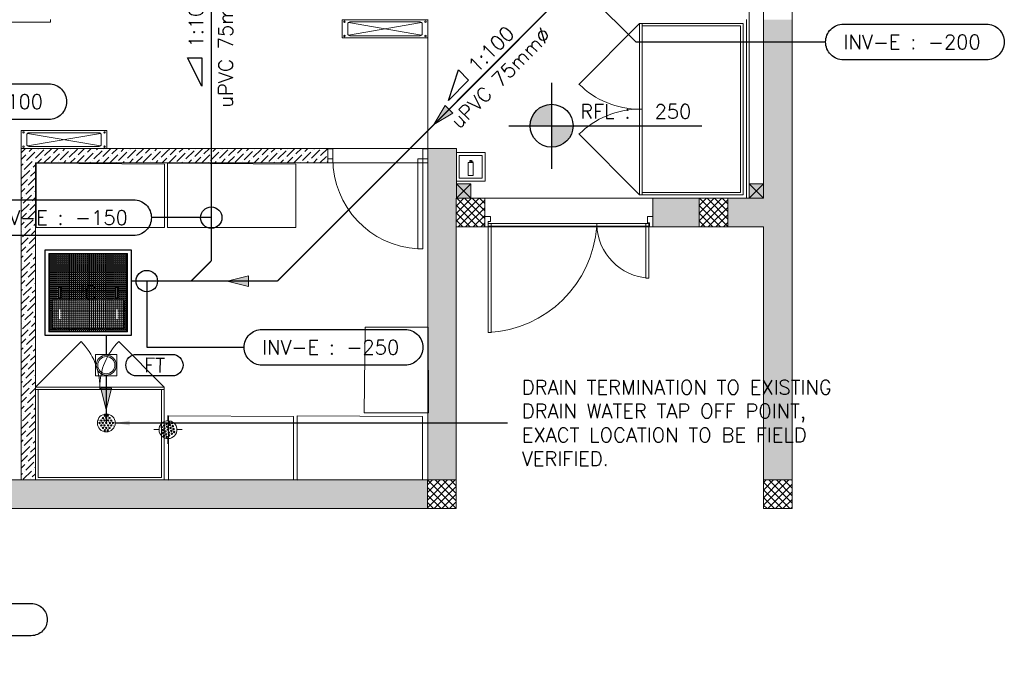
# Model space of a CAD drawing. Header units: millimetres. Extents: x -345 to 61579, y -14684 to 14471.
# Tile 17 of 27: x 12147 to 19034, y -1131 to 3419. Entities that reach past the tile are written whole.
import ezdxf
from ezdxf.enums import TextEntityAlignment as Align

# ---------------------------------------------------------------- set-up
doc = ezdxf.new("R2010")
doc.units = ezdxf.units.MM
doc.header["$MEASUREMENT"] = 0
doc.linetypes.add('( Hidden )', pattern=[0.375, 0.25, -0.125])
doc.linetypes.add('DASHED', pattern=[0.75, 0.5, -0.25])
doc.layers.get('0').update_dxf_attribs({"lineweight": 5})
doc.layers.add('A-DETL-MBND', color=5, linetype='Continuous', lineweight=9)
doc.layers.add('WASTE WATER-TEXT', color=7, linetype='Continuous', lineweight=20)
for name, color, linetype, lineweight, true_color in [('GREY SCALE', 9, 'Continuous', 5, 0x808080), ('LEADER', 1, 'Continuous', 20, 0xff0000), ('PLUMBING-DW-EQP', 3, 'Continuous', 0, 0x00ff00), ('PLUMBING-DW-WW-PIPE', 7, 'Continuous', 0, 0x007f7f), ('WW-PIPE', 7, 'Continuous', 0, 0x007f7f)]:
    doc.layers.add(name, color=color, linetype=linetype, lineweight=lineweight, true_color=true_color)
for name, color, linetype in [('PLUMBING-DW-EQP-TAG', 7, 'Continuous'), ('PLUMBING-DW-LGND-LINE', 7, 'Continuous'), ('PLUMBING-DW-PIPE-TAG', 7, 'Continuous'), ('PLUMBING-DW-PIPE-TEXT', 7, 'Continuous'), ('PLUMBING-DW-TR-LVL-TAG', 7, 'Continuous'), ('TAG', 7, 'Continuous')]:
    doc.layers.add(name, color=color, linetype=linetype)
doc.styles.add('Oswald Light', font='txt')
doc.styles.add('ROMANS-100', font='romans.shx')
doc.styles.get("Standard").update_dxf_attribs({"font": 'romans.shx'})
doc.dimstyles.new('CLOSSED FILLED-ROMANS-100', dxfattribs={"dimtxt": 100, "dimasz": 100, "dimexe": 50, "dimexo": 50, "dimgap": 50, "dimtad": 1, "dimdec": 0, "dimzin": 0, "dimdsep": 46, "dimtxsty": 'ROMANS-100', "dimcen": 0.09, "dimclrd": 256, "dimclre": 256, "dimclrt": 256, "dimadec": 0, "dimazin": 0, "dimtfac": 1, "dimtdec": 0, "dimtofl": 0, "dimtmove": 0, "dimatfit": 3, "dimfxl": 1, "dimtolj": 1, "dimtzin": 0, "dimarcsym": 0})
doc.dimstyles.new('MDS-50', dxfattribs={"dimtxt": 100, "dimasz": 100, "dimexe": 50, "dimexo": 50, "dimgap": 25, "dimtad": 1, "dimdec": 0, "dimtxsty": 'Oswald Light', "dimcen": 0, "dimdle": 1.5875, "dimazin": 0, "dimtfac": 1, "dimtdec": 0, "dimtix": 1, "dimtmove": 0, "dimatfit": 0, "dimfxl": 1, "dimfrac": 2, "dimtolj": 1, "dimarcsym": 0})
pattern_1 = [(0, (0, 0), (0, 13.75), [10, -3.75]), (90, (0, 0), (-13.75, 8e-16), [10, -3.75])]

# ---------------------------------------------------------------- blocks, each defined once
blk = doc.blocks.new('R3')
at = {"layer": 'A-DETL-MBND', "color": 212, "lineweight": 13, "true_color": 0xd71be4}
for p, q in [((-62.5, 62), (-62.5, 100)), ((-162.5, 0), (-124.5, 0)), ((-104.3, 0), (-97.9, 0)), ((-67.5, 0), (-57.5, 0)), ((-62.5, -5), (-62.5, 5)), ((-27.1, 0), (-20.7, 0)), ((-0.5, 0), (37.5, 0)), ((-62.5, -100), (-62.5, -62))]:
    blk.add_line(p, q, dxfattribs=at)
at = {"layer": 'A-DETL-MBND', "color": 20, "lineweight": 15, "true_color": 0xf92306}
for p, q in [((-544.8, 66.8), (-545.8, 64.1)), ((-444.5, 23.9), (-443.4, 26.7))]:
    blk.add_line(p, q, dxfattribs=at)
for centre, radius, start, end in [((-494.1, 46.7), 62.5, 359.99606, 179.99606), ((-516.7, 80.9), 5, 359.99606, 179.99606), ((-516.7, 80.9), 5, 179.99606, 359.99606), ((-506.6, 64.2), 5, 359.99606, 179.99606), ((-504.5, 98), 5, 359.99606, 179.99606), ((-504.5, 98), 5, 179.99606, 359.99606), ((-494.1, 81.7), 5, 359.99606, 179.99606), ((-494.1, 81.7), 5, 179.99606, 359.99606), ((-483.7, 98), 5, 359.99606, 179.99606), ((-483.7, 98), 5, 179.99606, 359.99606), ((-481.6, 64.2), 5, 359.99606, 179.99606), ((-471.5, 80.9), 5, 359.99606, 179.99606), ((-471.5, 80.9), 5, 179.99606, 359.99606), ((-494.1, 46.7), 62.5, 179.99606, 359.99606), ((-541.1, 46.7), 5, 359.99606, 179.99606), ((-541.1, 46.7), 5, 179.99606, 359.99606), ((-528.9, 63.8), 5, 359.99606, 179.99606), ((-528.9, 63.8), 5, 179.99606, 359.99606), ((-528.9, 29.6), 5, 119.99606, 179.99606), ((-528.9, 29.6), 5, 179.99606, 359.99606), ((-528.9, 29.6), 5, 104.99606, 119.99606), ((-528.9, 29.6), 5, 359.99606, 104.99606), ((-519.1, 46.7), 5, 359.99606, 179.99606), ((-519.1, 46.7), 5, 179.99606, 359.99606), ((-516.7, 12.6), 5, 359.99606, 179.99606), ((-516.7, 12.6), 5, 179.99606, 359.99606), ((-506.6, 64.2), 5, 179.99606, 359.99606), ((-506.6, 29.2), 5, 359.99606, 179.99606), ((-506.6, 29.2), 5, 179.99606, 359.99606), ((-504.5, -4.5), 5, 359.99606, 179.99606), ((-494.1, 46.7), 5, 359.99606, 179.99606), ((-494.1, 46.7), 5, 179.99606, 359.99606), ((-494.1, 11.7), 5, 359.99606, 179.99606), ((-494.1, 11.7), 5, 179.99606, 359.99606), ((-483.7, -4.5), 5, 359.99606, 179.99606), ((-481.6, 64.2), 5, 179.99606, 359.99606), ((-481.6, 29.2), 5, 359.99606, 179.99606), ((-481.6, 29.2), 5, 179.99606, 359.99606), ((-471.5, 12.6), 5, 359.99606, 179.99606), ((-471.5, 12.6), 5, 179.99606, 359.99606), ((-469.1, 46.7), 5, 359.99606, 179.99606), ((-469.1, 46.7), 5, 179.99606, 359.99606), ((-459.3, 63.8), 5, 359.99606, 179.99606), ((-459.3, 63.8), 5, 179.99606, 359.99606), ((-459.3, 29.6), 5, 359.99606, 179.99606), ((-459.3, 29.6), 5, 179.99606, 359.99606), ((-447.1, 46.7), 5, 359.99606, 179.99606), ((-447.1, 46.7), 5, 179.99606, 359.99606), ((-504.5, -4.5), 5, 179.99606, 359.99606), ((-483.7, -4.5), 5, 179.99606, 359.99606)]:
    blk.add_arc(centre, radius, start, end, dxfattribs=at)
at = {"layer": 'A-DETL-MBND', "color": 212, "lineweight": 13, "true_color": 0xd71be4}
for centre, radius, start, end in [((-62.5, 0), 62.5, 159.44, 339.44), ((-62.5, 0), 62.5, 339.44, 159.44), ((-106.5, 16.5), 5, 159.44, 339.44), ((-106.5, 16.5), 5, 339.44, 159.44), ((-101.1, -3.8), 5, 339.44, 159.44), ((-89.1, 28.2), 5, 159.44, 339.44), ((-89.1, 28.2), 5, 339.44, 159.44), ((-85.9, 8.8), 5, 159.44, 339.44), ((-85.9, 8.8), 5, 339.44, 159.44), ((-71.6, 39.9), 5, 159.44, 339.44), ((-71.6, 39.9), 5, 339.44, 159.44), ((-68.1, 20.8), 5, 159.44, 339.44), ((-68.1, 20.8), 5, 339.44, 159.44), ((-62.5, 0), 5, 159.44, 339.44), ((-62.5, 0), 5, 339.44, 159.44), ((-54.2, 51.6), 5, 159.44, 339.44), ((-54.2, 51.6), 5, 339.44, 159.44), ((-62.5, 0), 54.5, 75.77543, 86.04228), ((-50.2, 32.8), 5, 159.44, 339.44), ((-50.2, 32.8), 5, 339.44, 159.44), ((-44.7, 12), 5, 159.44, 339.44), ((-44.7, 12), 5, 339.44, 159.44), ((-34.8, 44.4), 5, 159.44, 339.44), ((-34.8, 44.4), 5, 339.44, 159.44), ((-62.5, 0), 54.5, 52.81462, 63.03821), ((-29.3, 24.1), 5, 159.44, 339.44), ((-29.3, 24.1), 5, 339.44, 159.44), ((-23.9, 3.8), 5, 159.44, 339.44), ((-23.9, 3.8), 5, 339.44, 159.44), ((-101.1, -3.8), 5, 159.44, 339.44), ((-95.7, -24.1), 5, 159.44, 339.44), ((-95.7, -24.1), 5, 339.44, 159.44), ((-62.5, 0), 54.5, 232.81462, 243.03821), ((-90.2, -44.4), 5, 159.44, 339.44), ((-90.2, -44.4), 5, 339.44, 159.44), ((-80.3, -12), 5, 159.44, 339.44), ((-80.3, -12), 5, 339.44, 159.44), ((-74.8, -32.8), 5, 159.44, 339.44), ((-74.8, -32.8), 5, 339.44, 159.44), ((-62.5, 0), 54.5, 255.77543, 266.04228), ((-70.8, -51.6), 5, 159.44, 339.44), ((-70.8, -51.6), 5, 339.44, 159.44), ((-56.9, -20.8), 5, 159.44, 339.44), ((-56.9, -20.8), 5, 339.44, 159.44), ((-53.4, -39.9), 5, 159.44, 339.44), ((-53.4, -39.9), 5, 339.44, 159.44), ((-39.1, -8.8), 5, 159.44, 339.44), ((-39.1, -8.8), 5, 339.44, 159.44), ((-35.9, -28.2), 5, 159.44, 339.44), ((-35.9, -28.2), 5, 339.44, 159.44), ((-18.5, -16.5), 5, 159.44, 339.44), ((-18.5, -16.5), 5, 339.44, 159.44)]:
    blk.add_arc(centre, radius, start, end, dxfattribs=at)
at = {"layer": 'A-DETL-MBND', "color": 20, "lineweight": 15, "true_color": 0xf92306}
for start_param, end_param in [(1.661092, 1.831401), (2.061741, 2.094395), (2.094395, 2.234952)]:
    blk.add_ellipse((-494.1, 46.7), major_axis=(-50.7, 20.1), ratio=0.999991, start_param=start_param, end_param=end_param, dxfattribs=at)
blk = doc.blocks.new('INSPECTION CHAMBER')
at = {"lineweight": -3}
h = blk.add_hatch(dxfattribs=at)
h.set_pattern_fill('ANGLE', color=253, scale=50)
h.set_pattern_definition(pattern_1)
h.paths.add_polyline_path([(-275, -125), (275, -125), (275, 425), (-275, 425)])
h.paths.add_polyline_path([(250, 100), (250, -100), (-250, -100), (-250, 100)], flags=16)
h.paths.add_polyline_path([(-210, 110), (-210, 190), (-190, 190), (-190, 140), (-190, 110)], flags=16)
h.paths.add_polyline_path([(-205, 115), (-205, 185), (-200, 185), (-195, 185), (-195, 115)], flags=0)
h.paths.add_polyline_path([(190, 110), (190, 190), (210, 190), (210, 140), (210, 110)], flags=16)
h.paths.add_polyline_path([(-78.6, 76.2), (76.2, 73.8), (78.6, 223.8), (-76.2, 226.2)], flags=24)
at = {"lineweight": 0}
h = blk.add_hatch(dxfattribs=at)
h.set_pattern_fill('ANGLE', color=253, scale=50)
h.set_pattern_definition(pattern_1)
h.paths.add_polyline_path([(250, 100), (-250, 100), (-250, -100), (250, -100)])
h.paths.add_polyline_path([(-190, 40), (-190, -10), (-190, -40), (-189.7, -40), (-189.7, 40)], flags=16)
h.paths.add_polyline_path([(-195, 35), (-195, -35), (-205, -35), (-205, 35), (-200, 35)], flags=16)
h.paths.add_polyline_path([(209.6, 40), (210, 40), (210, -10), (210, -40), (209.6, -40)], flags=16)
h.paths.add_polyline_path([(195, 35), (200, 35), (205, 35), (205, -35), (195, -35)], flags=16)
h.paths.add_polyline_path([(-78.6, -73.8), (76.2, -76.2), (78.6, -76.2), (-76.2, -73.8)], flags=16)
at = {"color": 1, "lineweight": -3, "true_color": 0xff0000}
blk.add_lwpolyline([(300, 450), (300, -150), (-300, -150), (-300, 450)], close=True, dxfattribs=at)
at = {"color": 8, "lineweight": 0, "true_color": 0x808080}
blk.add_lwpolyline([(-275, 425), (275, 425), (275, -125), (-275, -125)], close=True, dxfattribs=at)
at = {"lineweight": 0}
for points in [[(-210, 190), (-190, 190), (-190, 140), (-190, 110), (-210, 110), (-210, 190)], [(-205, 185), (-205, 115), (-195, 115), (-195, 185)], [(-195, 185), (-200, 185), (-205, 185)], [(190, 190), (210, 190), (210, 140), (210, 110), (190, 110), (190, 190)], [(205, 185), (200, 185), (195, 185)], [(195, 185), (195, 115), (205, 115), (205, 185)]]:
    blk.add_lwpolyline(points, dxfattribs=at)
at = {"color": 8, "linetype": '( Hidden )', "lineweight": 0, "true_color": 0x808080}
blk.add_lwpolyline([(250, 100), (250, -100), (-250, -100), (-250, 100)], close=True, dxfattribs=at)
at = {"layer": 'PLUMBING-DW-EQP-TAG', "lineweight": 0, "insert": (0, 150), "char_height": 100, "attachment_point": 5, "rotation": 359.08262}
blk.add_mtext_dynamic_manual_height_columns('IC', width=305.762, gutter_width=3324.7, heights=[0], dxfattribs=at)
blk = doc.blocks.new('DR-FT')
at = {"layer": 'PLUMBING-DW-EQP'}
blk.add_lwpolyline([(-75, 75), (75, 75), (75, -75), (-75, -75)], close=True, dxfattribs=at)
for radius in [70, 60]:
    blk.add_circle((0, 0), radius, dxfattribs=at)
blk = doc.blocks.new('WW-FA')
at = {"layer": 'PLUMBING-DW-WW-PIPE'}
h = blk.add_hatch(color=256, dxfattribs=at)
h.dxf.hatch_style = 1
h.paths.add_polyline_path([(-50, 37.5), (-50, -37.5), (100, 0)])
blk.add_lwpolyline([(-50, 37.5), (100, 0), (-50, -37.5), (-50, 37.5)], dxfattribs=at)
blk = doc.blocks.new('PLUM-DW-WD-TAG')
at = {"layer": 'PLUMBING-DW-TR-LVL-TAG'}
blk.add_lwpolyline([(112.5, 112.5), (1687.5, 112.5, -0.414214), (1800, 0, -0.414214), (1687.5, -112.5), (112.5, -112.5, -0.414214), (0, 0), (0, 0, -0.414214)], format="xyb", close=True, dxfattribs=at)
at = {"layer": 'PLUMBING-DW-TR-LVL-TAG', "char_height": 100, "attachment_point": 4}
for s, width, insert in [('{\\Fromans|c0;@}', 115.286, (112.5, 0)), ('{\\Fromans|c0;MM AFFL}', 662.905, (912.5, 0)), ('{\\Fromans|c0;MM %%C WALL DRAIN}', 1987.152, (300, -300))]:
    blk.add_mtext_dynamic_manual_height_columns(s, width=width, gutter_width=3324.7, heights=[0], dxfattribs=dict(at, insert=insert))
at = {"layer": 'PLUMBING-DW-TR-LVL-TAG', "style": 'ROMANS-100'}
for tag, p in [('PLUM-DR-EQP', (0, 300)), ('PLUM-DR-PSIZE', (0, -300))]:
    blk.add_attdef(tag, text='', height=100, dxfattribs=at).set_placement(p, align=Align.MIDDLE_LEFT)
blk.add_attdef('PLUM-PIPE-LVL', text='', height=100, dxfattribs=at).set_placement((512.5, 0), align=Align.MIDDLE_CENTER)
blk = doc.blocks.new('INV-E')
at = {"layer": 'PLUMBING-DW-PIPE-TAG'}
blk.add_lwpolyline([(125, 125), (1125, 125, -0.414214), (1250, 0), (1250, 0, -0.414214), (1125, -125), (125, -125, -0.414214), (0, 0), (0, 0, -0.414214)], format="xyb", close=True, dxfattribs=at)
at = {"layer": 'PLUMBING-DW-PIPE-TAG', "insert": (125, 0), "char_height": 100, "attachment_point": 4, "style": 'ROMANS-100'}
blk.add_mtext_dynamic_manual_height_columns('INV-E :', width=553.251, gutter_width=1, heights=[0], dxfattribs=at)
at = {"layer": 'PLUMBING-DW-PIPE-TAG', "style": 'ROMANS-100'}
blk.add_attdef('INVE', (716.3, -50), '', height=100, dxfattribs=at)
blk = doc.blocks.new('FFL')
at = {"layer": 'TAG'}
h = blk.add_hatch(color=256, dxfattribs=at)
h.dxf.hatch_style = 1
h.paths.add_polyline_path([(0, 150, 0.414214), (-150, 0), (0, 0)])
h.paths.add_polyline_path([(0, -150, 0.414214), (150, 0), (0, 0)])
for p, q in [((0, 300), (0, -300)), ((-300, 0), (1050, 0))]:
    blk.add_line(p, q, dxfattribs=at)
blk.add_circle((0, 0), 150, dxfattribs=at)
at = {"layer": 'TAG', "insert": (200, 100), "char_height": 100, "attachment_point": 4, "style": 'ROMANS-100'}
blk.add_mtext_dynamic_manual_height_columns('RFL :', width=520.389, gutter_width=1, heights=[0], dxfattribs=at)
at = {"layer": 'TAG', "style": 'ROMANS-100'}
blk.add_attdef('FFL', (720.4, 50), '', height=100, dxfattribs=at)
blk = doc.blocks.new('FLOOR PLAN')
at = {"layer": 'GREY SCALE'}
h = blk.add_hatch(color=256, dxfattribs=at)
h.dxf.hatch_style = 1
h.paths.add_polyline_path([(14470, 9520), (14570, 9520), (14570, 9420), (14470, 9420)])
h.paths.add_polyline_path([(17250, 9520), (17350, 9520), (17350, 9420), (17250, 9420)])
h.paths.add_polyline_path([(14470, 7708), (14570, 7708), (14570, 7608), (14470, 7608)])
h.paths.add_polyline_path([(14470, 5890), (14570, 5890), (14570, 5790), (14470, 5790)])
h.paths.add_polyline_path([(14470, 4080), (14570, 4080), (14570, 3980), (14470, 3980)])
h.paths.add_polyline_path([(15202, 2270), (15302, 2270), (15302, 2170), (15202, 2170)])
h.paths.add_polyline_path([(17250, 2270), (17350, 2270), (17350, 2170), (17250, 2170)])
h.paths.add_polyline_path([(17250, 4080), (17350, 4080), (17350, 3980), (17250, 3980)])
h.paths.add_polyline_path([(17250, 5890), (17350, 5890), (17350, 5790), (17250, 5790)])
h.paths.add_polyline_path([(17250, 7708), (17350, 7708), (17350, 7608), (17250, 7608)])
h = blk.add_hatch(color=256, dxfattribs=at)
h.dxf.hatch_style = 1
h.paths.add_polyline_path([(16900, 2170), (16576.6, 2170), (16576.6, 1970), (16900, 1970)])
h.paths.add_polyline_path([(17550, 3420), (17350, 3420), (17350, 2170), (17100, 2170), (17100, 1970), (17350, 1970), (17350, 200), (17550, 200)])
h = blk.add_hatch(color=256, dxfattribs=at)
h.dxf.hatch_style = 1
h.paths.add_polyline_path([(15200, 0), (15200, 1970), (15400, 1970), (15400, 2043.5), (15400, 2170), (15202, 2170), (15202, 2518), (15002, 2518), (15002, 200), (14369.9, 200), (14369.9, 199.7), (12979.6, 199.7), (12979.6, 198.7), (12313.4, 198.7), (7990, 200), (7990, 850), (7590, 850), (7590, 650), (7790, 650), (7790, 0)])
h.paths.add_polyline_path([(7790, 650), (7590, 650), (7590, 850), (7790, 850)], flags=17)
h.paths.add_polyline_path([(7990, 0), (7790, 0), (7790, 200), (7990, 200)], flags=17)
h.paths.add_polyline_path([(9805, 0), (10005, 0), (10005, 200), (9805, 200)], flags=17)
h.paths.add_polyline_path([(11820, 0), (12020, 0), (12020, 200), (11820, 200)], flags=17)
h.paths.add_polyline_path([(15000, 0), (15200, 0), (15200, 200), (15000, 200)], flags=17)
h.paths.add_polyline_path([(15200, 1970), (15400, 1970), (15400, 2170), (15200, 2170)], flags=17)
for p, q in [((17350, 13480), (17350, 2170)), ((17550, 13480), (17550, 0)), ((17250, 9520), (17250, 2170)), ((12361.4, 3402), (11802, 3402)), ((12361.4, 3402), (12361.4, 3420)), ((14445.9, 3311.5), (14958.1, 3398.6)), ((14445.9, 3398.6), (14958.1, 3311.5)), ((15002, 3420), (15002, 2518)), ((16059.4, 2968.7), (16483.6, 3393)), ((17207, 3393), (16483.6, 3393)), ((16483.6, 3393), (16483.6, 2193)), ((16501.6, 3393), (16501.6, 2193)), ((17189, 3375), (16501.6, 3375)), ((17189, 2211), (17189, 3375)), ((17207, 2193), (17207, 3393)), ((17230, 3420), (17230, 2170)), ((16501.6, 2793), (16483.6, 2793)), ((12713.1, 2624.1), (12200.9, 2536.9)), ((12713.1, 2536.9), (12200.9, 2624.1)), ((16059.4, 2617.3), (16483.6, 2193)), ((12157, 2487.9), (12187.1, 2518)), ((12157, 2518), (12157, 200)), ((12157, 2518), (14302, 2518)), ((12194.9, 2433.9), (12252.4, 2491.4)), ((12200.6, 2485.6), (12200.6, 2485.6)), ((12212.1, 2497.1), (12233, 2518)), ((12258.1, 2451.1), (12315.6, 2508.6)), ((12263.8, 2502.8), (12263.8, 2502.8)), ((12275.3, 2514.3), (12279, 2518)), ((12321.3, 2468.4), (12370.9, 2518)), ((12367.3, 2422.4), (12424.7, 2479.9)), ((12384.5, 2485.6), (12416.9, 2518)), ((12430.5, 2439.7), (12487.9, 2497.1)), ((12436.2, 2491.4), (12436.2, 2491.4)), ((12447.7, 2502.8), (12462.8, 2518)), ((12493.7, 2456.9), (12551.1, 2514.3)), ((12499.4, 2508.6), (12499.4, 2508.6)), ((12556.9, 2474.1), (12600.7, 2518)), ((12602.8, 2428.2), (12660.3, 2485.6)), ((12608.6, 2479.9), (12608.6, 2479.9)), ((12620.1, 2491.4), (12646.7, 2518)), ((12666, 2445.4), (12723.5, 2502.8)), ((12671.8, 2497.1), (12671.8, 2497.1)), ((12683.2, 2508.6), (12692.7, 2518)), ((12729.2, 2462.6), (12784.6, 2518)), ((12735, 2514.3), (12735, 2514.3)), ((12792.4, 2479.9), (12830.5, 2518)), ((12838.4, 2433.9), (12895.8, 2491.4)), ((12844.1, 2485.6), (12844.1, 2485.6)), ((12855.6, 2497.1), (12876.5, 2518)), ((12901.6, 2451.1), (12959, 2508.6)), ((12907.3, 2502.8), (12907.3, 2502.8)), ((12918.8, 2514.3), (12922.5, 2518)), ((12964.8, 2468.4), (13014.4, 2518)), ((13010.7, 2422.4), (13068.2, 2479.9)), ((13028, 2485.6), (13060.3, 2518)), ((13073.9, 2439.7), (13131.4, 2497.1)), ((13079.7, 2491.4), (13079.7, 2491.4)), ((13091.2, 2502.8), (13106.3, 2518)), ((13137.1, 2456.9), (13179.5, 2499.3)), ((13142.9, 2508.6), (13142.9, 2508.6)), ((13179.5, 2499.3), (13194.6, 2514.3)), ((13200.3, 2474.1), (13244.2, 2518)), ((13246.3, 2428.2), (13303.7, 2485.6)), ((13252, 2479.9), (13252, 2479.9)), ((13263.5, 2491.4), (13290.2, 2518)), ((13309.5, 2445.4), (13366.9, 2502.8)), ((13315.2, 2497.1), (13315.2, 2497.1)), ((13326.7, 2508.6), (13336.1, 2518)), ((13372.7, 2462.6), (13428, 2518)), ((13378.4, 2514.3), (13378.4, 2514.3)), ((13435.9, 2479.9), (13474, 2518)), ((13481.8, 2433.9), (13539.3, 2491.4)), ((13487.6, 2485.6), (13487.6, 2485.6)), ((13499.1, 2497.1), (13520, 2518)), ((13545, 2451.1), (13602.5, 2508.6)), ((13550.8, 2502.8), (13550.8, 2502.8)), ((13562.3, 2514.3), (13565.9, 2518)), ((13608.2, 2468.4), (13657.9, 2518)), ((13654.2, 2422.4), (13711.6, 2479.9)), ((13671.4, 2485.6), (13703.8, 2518)), ((13717.4, 2439.7), (13774.8, 2497.1)), ((13723.1, 2491.4), (13723.1, 2491.4)), ((13734.6, 2502.8), (13749.8, 2518)), ((13780.6, 2456.9), (13838, 2514.3)), ((13786.3, 2508.6), (13786.3, 2508.6)), ((13843.8, 2474.1), (13887.7, 2518)), ((13889.7, 2428.2), (13947.2, 2485.6)), ((13895.5, 2479.9), (13895.5, 2479.9)), ((13907, 2491.4), (13933.6, 2518)), ((13952.9, 2445.4), (14010.4, 2502.8)), ((13958.7, 2497.1), (13958.7, 2497.1)), ((13970.2, 2508.6), (13979.6, 2518)), ((14016.1, 2462.6), (14071.5, 2518)), ((14021.9, 2514.3), (14021.9, 2514.3)), ((14079.3, 2479.9), (14117.5, 2518)), ((14125.3, 2433.9), (14182.8, 2491.4)), ((14131, 2485.6), (14131, 2485.6)), ((14142.5, 2497.1), (14163.4, 2518)), ((14188.5, 2451.1), (14246, 2508.6)), ((14194.2, 2502.8), (14194.2, 2502.8)), ((14205.7, 2514.3), (14209.4, 2518)), ((14251.7, 2468.4), (14301.3, 2518)), ((14302, 2518), (14302, 2418)), ((14302, 2518), (15002, 2518)), ((14337, 2516.1), (14302, 2516.1)), ((14302, 2516.1), (14302, 2446.1)), ((14337, 2446.1), (14337, 2516.1)), ((15002, 2516.1), (14967, 2516.1)), ((14967, 2516.1), (14967, 2446.1)), ((15002, 2518), (15002, 200)), ((15002, 2518), (15202, 2518)), ((15002, 2446.1), (15002, 2516.1)), ((15202, 2518), (15202, 2170)), ((15202, 2490), (15402, 2490)), ((15202, 2290), (15202, 2490)), ((15402, 2490), (15402, 2290)), ((12157, 2442), (12189.2, 2474.1)), ((12157, 2396), (12171.9, 2410.9)), ((12177.7, 2370.7), (12225, 2418)), ((12183.4, 2422.4), (12183.4, 2422.4)), ((12225, 2418), (12235.1, 2428.2)), ((12246.6, 2439.7), (12246.6, 2439.7)), ((12257, 2418), (12257, 200)), ((12257, 2418), (14302, 2418)), ((12261, 1966.1), (12261, 2416.1)), ((12261, 2416.1), (13158.7, 2407.6)), ((12270.9, 2418), (12298.3, 2445.4)), ((12309.8, 2456.9), (12309.8, 2456.9)), ((12316.9, 2418), (12361.5, 2462.6)), ((12373, 2474.1), (12373, 2474.1)), ((12419, 2428.2), (12419, 2428.2)), ((12454.8, 2418), (12470.7, 2433.9)), ((12482.2, 2445.4), (12482.2, 2445.4)), ((12500.7, 2418), (12533.9, 2451.1)), ((12545.4, 2462.6), (12545.4, 2462.6)), ((12546.7, 2418), (12597.1, 2468.4)), ((12638.6, 2418), (12643, 2422.4)), ((12654.5, 2433.9), (12654.5, 2433.9)), ((12684.6, 2418), (12706.2, 2439.7)), ((12717.7, 2451.1), (12717.7, 2451.1)), ((12730.5, 2418), (12769.4, 2456.9)), ((12776.5, 2418), (12832.6, 2474.1)), ((12780.9, 2468.4), (12780.9, 2468.4)), ((12826.9, 2422.4), (12826.9, 2422.4)), ((12868.4, 2418), (12878.6, 2428.2)), ((12890.1, 2439.7), (12890.1, 2439.7)), ((12914.4, 2418), (12941.8, 2445.4)), ((12953.3, 2456.9), (12953.3, 2456.9)), ((12960.3, 2418), (13005, 2462.6)), ((13016.5, 2474.1), (13016.5, 2474.1)), ((13062.4, 2428.2), (13062.4, 2428.2)), ((13098.2, 2418), (13114.1, 2433.9)), ((13125.6, 2445.4), (13125.6, 2445.4)), ((13144.2, 2418), (13177.3, 2451.1)), ((13180.6, 1966.1), (13180.6, 2416.1)), ((13180.6, 2416.1), (14078.3, 2407.6)), ((13188.8, 2462.6), (13188.8, 2462.6)), ((13190.2, 2418), (13240.5, 2468.4)), ((13282.1, 2418), (13286.5, 2422.4)), ((13298, 2433.9), (13298, 2433.9)), ((13328, 2418), (13349.7, 2439.7)), ((13361.2, 2451.1), (13361.2, 2451.1)), ((13374, 2418), (13412.9, 2456.9)), ((13420, 2418), (13476.1, 2474.1)), ((13424.4, 2468.4), (13424.4, 2468.4)), ((13470.3, 2422.4), (13470.3, 2422.4)), ((13511.9, 2418), (13522.1, 2428.2)), ((13533.5, 2439.7), (13533.5, 2439.7)), ((13557.9, 2418), (13585.3, 2445.4)), ((13596.7, 2456.9), (13596.7, 2456.9)), ((13603.8, 2418), (13648.4, 2462.6)), ((13659.9, 2474.1), (13659.9, 2474.1)), ((13705.9, 2428.2), (13705.9, 2428.2)), ((13741.7, 2418), (13757.6, 2433.9)), ((13769.1, 2445.4), (13769.1, 2445.4)), ((13787.7, 2418), (13820.8, 2451.1)), ((13832.3, 2462.6), (13832.3, 2462.6)), ((13833.6, 2418), (13884, 2468.4)), ((13925.6, 2418), (13930, 2422.4)), ((13941.5, 2433.9), (13941.5, 2433.9)), ((13971.5, 2418), (13993.2, 2439.7)), ((14004.7, 2451.1), (14004.7, 2451.1)), ((14017.5, 2418), (14056.4, 2456.9)), ((14063.4, 2418), (14119.6, 2474.1)), ((14067.9, 2468.4), (14067.9, 2468.4)), ((14113.8, 2422.4), (14113.8, 2422.4)), ((14155.4, 2418), (14165.5, 2428.2)), ((14177, 2439.7), (14177, 2439.7)), ((14201.3, 2418), (14228.7, 2445.4)), ((14240.2, 2456.9), (14240.2, 2456.9)), ((14247.3, 2418), (14291.9, 2462.6)), ((14297.7, 2422.4), (14302, 2426.8)), ((14302, 2446.1), (14337, 2446.1)), ((14302, 2418), (15002, 2418)), ((14932, 1816.3), (14932, 2446.1)), ((14932, 2446.1), (14967, 2446.1)), ((14967, 2446.1), (14967, 1816.3)), ((14967, 2446.1), (15002, 2446.1)), ((15222, 2470), (15382, 2470)), ((15222, 2310), (15222, 2470)), ((15283.5, 2421.1), (15319.3, 2421.1)), ((15283.5, 2329.5), (15283.5, 2421.1)), ((15294, 2429.6), (15294, 2431.8)), ((15294, 2431.8), (15309, 2431.8)), ((15306.5, 2429.6), (15294, 2429.6)), ((15306.5, 2434), (15297, 2434)), ((15297, 2434), (15297, 2421.1)), ((15297, 2421.1), (15306.5, 2421.1)), ((15306.5, 2421.1), (15306.5, 2434)), ((15306.5, 2429.6), (15315.6, 2427.6)), ((15309, 2431.8), (15316.7, 2429.7)), ((15316.7, 2429.7), (15315.6, 2427.6)), ((15319.3, 2421.1), (15319.3, 2329.5)), ((15382, 2470), (15382, 2310)), ((12160.4, 2307.5), (12217.9, 2365)), ((12166.2, 2359.2), (12166.2, 2359.2)), ((12223.6, 2324.7), (12257, 2358.1)), ((12229.4, 2376.5), (12229.4, 2376.5)), ((12240.9, 2387.9), (12257, 2404.1)), ((13158.7, 2407.6), (13158.7, 1966)), ((14078.3, 2407.6), (14078.3, 1966)), ((12157, 2258.1), (12200.6, 2301.8)), ((12206.4, 2261.5), (12257, 2312.2)), ((12212.1, 2313.3), (12212.1, 2313.3)), ((15402, 2290), (15202, 2290)), ((15382, 2310), (15222, 2310)), ((15319.3, 2329.5), (15283.5, 2329.5)), ((12157, 2212.2), (12183.4, 2238.6)), ((12189.2, 2198.4), (12246.6, 2255.8)), ((12194.9, 2250.1), (12194.9, 2250.1)), ((12240.9, 2204.1), (12240.9, 2204.1)), ((12252.4, 2215.6), (12257, 2220.2)), ((15302, 2270), (15202, 2170)), ((15202, 2270), (15302, 2170)), ((15202, 2270), (15302, 2270)), ((15202, 2170), (15202, 2270)), ((15302, 2270), (15302, 2170)), ((16501.6, 2211), (17189, 2211)), ((17350, 2270), (17250, 2170)), ((17250, 2270), (17350, 2170)), ((17250, 2270), (17350, 2270)), ((17250, 2170), (17250, 2270)), ((17350, 2270), (17350, 2170)), ((12157, 2166.2), (12166.2, 2175.4)), ((12171.9, 2135.2), (12229.4, 2192.6)), ((12177.7, 2186.9), (12177.7, 2186.9)), ((12223.6, 2140.9), (12223.6, 2140.9)), ((12235.1, 2152.4), (12257, 2174.3)), ((15200, 2168.6), (15201.4, 2170)), ((15200, 2115.6), (15254.4, 2170)), ((15200, 2062.6), (15307.4, 2170)), ((15200, 2009.5), (15360.5, 2170)), ((15400, 2170), (15200, 2170)), ((15200, 2170), (15200, 1970)), ((15302, 2170), (15202, 2170)), ((15400, 1975), (15205, 2170)), ((15213.5, 1970), (15400, 2156.5)), ((15400, 2028.1), (15258.1, 2170)), ((15400, 2081.1), (15311.1, 2170)), ((15400, 2134.1), (15364.1, 2170)), ((15400, 2170), (16576.6, 2170)), ((15400, 2170), (15400, 1970)), ((15400, 1970), (15400, 2170)), ((16483.6, 2193), (17207, 2193)), ((16576.6, 2170), (16576.6, 1970)), ((16576.6, 2170), (17350, 2170)), ((16900, 2118.5), (16951.5, 2170)), ((16900, 2065.5), (17004.5, 2170)), ((16900, 2012.5), (17057.5, 2170)), ((17100, 2170), (16900, 2170)), ((16900, 2170), (16900, 1970)), ((17100, 1972.1), (16902.1, 2170)), ((16910.6, 1970), (17100, 2159.4)), ((17100, 2025.1), (16955.1, 2170)), ((17100, 2078.2), (17008.2, 2170)), ((17100, 2131.2), (17061.2, 2170)), ((17100, 1970), (17100, 2170)), ((17350, 2170), (17250, 2170)), ((12157, 2074.3), (12212.1, 2129.4)), ((12160.4, 2123.7), (12160.4, 2123.7)), ((12200.6, 2026), (12257, 2082.3)), ((12206.4, 2077.7), (12206.4, 2077.7)), ((12217.9, 2089.2), (12257, 2128.3)), ((15352, 1970), (15200, 2122)), ((15299, 1970), (15200, 2069)), ((15266.5, 1970), (15400, 2103.5)), ((17049.1, 1970), (16900, 2119.1)), ((16963.6, 1970), (17100, 2106.4)), ((12157, 2028.3), (12194.9, 2066.2)), ((12157, 1982.3), (12177.7, 2003)), ((12183.4, 1962.8), (12240.9, 2020.2)), ((12189.2, 2014.5), (12189.2, 2014.5)), ((12252.4, 2031.7), (12252.4, 2031.7)), ((15245.9, 1970), (15200, 2015.9)), ((15319.6, 1970), (15400, 2050.4)), ((15439.2, 2043.5), (15400, 2043.5)), ((15400, 2043.5), (15400, 1970)), ((15424.5, 1970), (15424.5, 2006.7)), ((15424.5, 2006.7), (15439.2, 2006.7)), ((15439.2, 2006.7), (15439.2, 2043.5)), ((16537.4, 1997.9), (16537.4, 2043.5)), ((16537.4, 2043.5), (16576.6, 2043.5)), ((16552.1, 1997.9), (16537.4, 1997.9)), ((16552.1, 1970), (16552.1, 1997.9)), ((16576.6, 2043.5), (16576.6, 1970)), ((16996, 1970), (16900, 2066)), ((16943, 1970), (16900, 2013)), ((17016.6, 1970), (17100, 2053.4)), ((17069.7, 1970), (17100, 2000.3)), ((12157, 1936.4), (12160.4, 1939.8)), ((12166.2, 1899.6), (12223.6, 1957.1)), ((12171.9, 1951.3), (12171.9, 1951.3)), ((12229.4, 1916.8), (12257, 1944.5)), ((12235.1, 1968.5), (12235.1, 1968.5)), ((12246.6, 1980), (12257, 1990.4)), ((13158.7, 1966), (12261, 1966.1)), ((14078.3, 1966), (13180.6, 1966.1)), ((15200, 1970), (15200, 0)), ((15200, 1970), (15400, 1970)), ((15200, 1970), (15400, 1970)), ((15372.6, 1970), (15400, 1997.4)), ((15400, 1970), (15424.5, 1970)), ((16576.6, 1970), (15400, 1970)), ((15424.4, 1994.3), (15424.4, 1230.9)), ((15444.5, 1994.3), (15424.4, 1994.3)), ((16183.5, 1994.3), (15424.4, 1994.3)), ((15424.4, 1994.3), (15424.4, 1974.2)), ((15424.4, 1974.2), (16183.5, 1974.2)), ((15444.5, 1230.9), (15444.5, 1994.3)), ((16183.5, 1974.2), (16183.5, 1994.3)), ((16183.5, 1974.2), (16183.5, 1994.3)), ((16183.5, 1994.3), (16547.8, 1994.3)), ((16547.8, 1974.2), (16183.5, 1974.2)), ((16527.7, 1994.3), (16527.7, 1611.3)), ((16547.8, 1994.3), (16527.7, 1994.3)), ((16547.8, 1611.3), (16547.8, 1994.3)), ((16547.8, 1994.3), (16547.8, 1974.2)), ((16576.6, 1970), (16552.1, 1970)), ((16576.6, 1970), (17350, 1970)), ((16900, 1970), (17100, 1970)), ((17350, 1970), (17350, 0)), ((12157, 1844.5), (12206.4, 1893.9)), ((12212.1, 1853.6), (12257, 1898.5)), ((12217.9, 1905.3), (12217.9, 1905.3)), ((12157, 1798.5), (12189.2, 1830.7)), ((12194.9, 1790.4), (12252.4, 1847.9)), ((12200.6, 1842.1), (12200.6, 1842.1)), ((12246.6, 1796.2), (12246.6, 1796.2)), ((14967, 1816.3), (14932, 1816.3)), ((12157, 1752.5), (12171.9, 1767.5)), ((12177.7, 1727.2), (12235.1, 1784.7)), ((12183.4, 1778.9), (12183.4, 1778.9)), ((12229.4, 1733), (12229.4, 1733)), ((12240.9, 1744.5), (12257, 1760.6)), ((12157, 1614.7), (12200.6, 1658.3)), ((12160.4, 1664), (12217.9, 1721.5)), ((12166.2, 1715.7), (12166.2, 1715.7)), ((12206.4, 1618.1), (12257, 1668.7)), ((12212.1, 1669.8), (12212.1, 1669.8)), ((12223.6, 1681.3), (12257, 1714.7)), ((12157, 1568.7), (12183.4, 1595.1)), ((12189.2, 1554.9), (12246.6, 1612.3)), ((12194.9, 1606.6), (12194.9, 1606.6)), ((16527.7, 1611.3), (16547.8, 1611.3)), ((12157, 1522.7), (12166.2, 1531.9)), ((12171.9, 1491.7), (12229.4, 1549.1)), ((12177.7, 1543.4), (12177.7, 1543.4)), ((12235.1, 1508.9), (12257, 1530.8)), ((12240.9, 1560.6), (12240.9, 1560.6)), ((12252.4, 1572.1), (12257, 1576.8)), ((12157, 1430.8), (12212.1, 1485.9)), ((12160.4, 1480.2), (12160.4, 1480.2)), ((12217.9, 1445.7), (12257, 1484.8)), ((12223.6, 1497.4), (12223.6, 1497.4)), ((12157, 1384.8), (12194.9, 1422.7)), ((12200.6, 1382.5), (12257, 1438.9)), ((12206.4, 1434.2), (12206.4, 1434.2)), ((12252.4, 1388.3), (12252.4, 1388.3)), ((12157, 1338.9), (12177.7, 1359.5)), ((12166.2, 1256.1), (12219.5, 1309.5)), ((12183.4, 1319.3), (12240.9, 1376.8)), ((12189.2, 1371), (12189.2, 1371)), ((12219.5, 1309.5), (12223.6, 1313.6)), ((12235.1, 1325.1), (12235.1, 1325.1)), ((12246.6, 1336.6), (12257, 1347)), ((12157, 1292.9), (12160.4, 1296.3)), ((12157, 1201), (12206.4, 1250.4)), ((12171.9, 1307.8), (12171.9, 1307.8)), ((12212.1, 1210.2), (12257, 1255)), ((12217.9, 1261.9), (12217.9, 1261.9)), ((12229.4, 1273.4), (12257, 1301)), ((14556.2, 669.7), (14562.5, 1269.7)), ((14562.5, 1269.7), (15004.1, 1269.7)), ((15004.1, 1269.7), (15006.2, 669.7)), ((12157, 1155), (12189.2, 1187.2)), ((12194.9, 1147), (12252.4, 1204.4)), ((12200.6, 1198.7), (12200.6, 1198.7)), ((15424.4, 1230.9), (15444.5, 1230.9)), ((12157, 1109.1), (12171.9, 1124)), ((12177.7, 1083.8), (12235.1, 1141.2)), ((12183.4, 1135.5), (12183.4, 1135.5)), ((12240.9, 1101), (12257, 1117.1)), ((12246.6, 1152.7), (12246.6, 1152.7)), ((12257.6, 850), (12575.8, 1168.2)), ((13157.7, 850), (12839.5, 1168.2)), ((12160.4, 1020.6), (12217.9, 1078)), ((12166.2, 1072.3), (12166.2, 1072.3)), ((12223.6, 1037.8), (12257, 1071.2)), ((12229.4, 1089.5), (12229.4, 1089.5)), ((12157, 971.2), (12200.6, 1014.8)), ((12189.2, 911.4), (12246.6, 968.9)), ((12206.4, 974.6), (12257, 1025.2)), ((12212.1, 1026.3), (12212.1, 1026.3)), ((12157, 925.2), (12183.4, 951.6)), ((12171.9, 848.2), (12229.4, 905.7)), ((12177.7, 899.9), (12177.7, 899.9)), ((12194.9, 963.1), (12194.9, 963.1)), ((12240.9, 917.2), (12240.9, 917.2)), ((12252.4, 928.7), (12257, 933.3)), ((12157, 879.3), (12166.2, 888.4)), ((12157, 787.3), (12212.1, 842.5)), ((12160.4, 836.7), (12160.4, 836.7)), ((12217.9, 802.3), (12257, 841.4)), ((12223.6, 854), (12223.6, 854)), ((12235.1, 865.5), (12257, 887.3)), ((13157.7, 850), (12257.6, 850)), ((12257.6, 850), (12257.7, 200)), ((12257.6, 832), (13157.7, 832)), ((12275.6, 832), (12275.7, 218)), ((12707.7, 850), (12707.7, 832)), ((13139.7, 218), (13139.7, 832)), ((13157.7, 200), (13157.7, 850)), ((12157, 741.4), (12194.9, 779.3)), ((12200.6, 739.1), (12257, 795.4)), ((12206.4, 790.8), (12206.4, 790.8)), ((12157, 695.4), (12177.7, 716.1)), ((12183.4, 675.9), (12240.9, 733.3)), ((12189.2, 727.6), (12189.2, 727.6)), ((12246.6, 693.1), (12257, 703.5)), ((12252.4, 744.8), (12252.4, 744.8)), ((12157, 649.4), (12160.4, 652.9)), ((12166.2, 612.7), (12223.6, 670.1)), ((12171.9, 664.4), (12171.9, 664.4)), ((12229.4, 629.9), (12257, 657.5)), ((12235.1, 681.6), (12235.1, 681.6)), ((13186.7, 198.1), (13186.7, 648.1)), ((13186.7, 648.1), (14061.7, 643.9)), ((14061.7, 643.9), (14061.7, 202.3)), ((14088.8, 198.1), (14088.8, 648.1)), ((14088.8, 648.1), (14963.8, 643.9)), ((15006.2, 669.7), (14556.2, 669.7)), ((14963.8, 643.9), (14963.8, 202.3)), ((12157, 557.5), (12206.4, 606.9)), ((12194.9, 503.5), (12252.4, 561)), ((12200.6, 555.2), (12200.6, 555.2)), ((12212.1, 566.7), (12257, 611.6)), ((12217.9, 618.4), (12217.9, 618.4)), ((12157, 511.6), (12189.2, 543.7)), ((12177.7, 440.3), (12235.1, 497.8)), ((12183.4, 492), (12183.4, 492)), ((12246.6, 509.2), (12246.6, 509.2)), ((12157, 465.6), (12171.9, 480.5)), ((12160.4, 377.1), (12217.9, 434.6)), ((12166.2, 428.8), (12166.2, 428.8)), ((12223.6, 394.3), (12257, 427.7)), ((12229.4, 446.1), (12229.4, 446.1)), ((12240.9, 457.5), (12257, 473.7)), ((12157, 327.7), (12200.6, 371.4)), ((12206.4, 331.1), (12257, 381.8)), ((12212.1, 382.9), (12212.1, 382.9)), ((12157, 281.8), (12183.4, 308.2)), ((12189.2, 267.9), (12246.6, 325.4)), ((12194.9, 319.7), (12194.9, 319.7)), ((12252.4, 285.2), (12257, 289.8)), ((12157, 235.8), (12166.2, 245)), ((12171.9, 204.8), (12229.4, 262.2)), ((12177.7, 256.5), (12177.7, 256.5)), ((12223.6, 210.5), (12223.6, 210.5)), ((12235.1, 222), (12257, 243.9)), ((12240.9, 273.7), (12240.9, 273.7)), ((12275.7, 218), (13139.7, 218)), ((15000, 200), (7990, 200)), ((12257.7, 200), (13157.7, 200)), ((14061.7, 202.3), (13186.7, 198.1)), ((14963.8, 202.3), (14088.8, 198.1)), ((15000, 165.5), (15034.5, 200)), ((15000, 112.5), (15087.5, 200)), ((15000, 59.4), (15140.6, 200)), ((15000, 6.4), (15193.6, 200)), ((15200, 200), (15000, 200)), ((15000, 200), (15000, 0)), ((15147.6, 0), (15000, 147.6)), ((15200, 0.7), (15000.7, 200)), ((15046.6, 0), (15200, 153.4)), ((15200, 53.7), (15053.7, 200)), ((15200, 106.7), (15106.7, 200)), ((15200, 159.8), (15159.8, 200)), ((15200, 0), (15200, 200)), ((17350, 182.1), (17367.9, 200)), ((17350, 129), (17421, 200)), ((17350, 76), (17474, 200)), ((17350, 23), (17527, 200)), ((17550, 200), (17350, 200)), ((17350, 200), (17350, 0)), ((17534.1, 0), (17350, 184.1)), ((17380.1, 0), (17550, 169.9)), ((17550, 37.2), (17387.2, 200)), ((17550, 90.2), (17440.2, 200)), ((17550, 143.2), (17493.2, 200)), ((17550, 196.3), (17546.3, 200)), ((17550, 0), (17550, 200)), ((15094.6, 0), (15000, 94.6)), ((15099.7, 0), (15200, 100.3)), ((17481.1, 0), (17350, 131.1)), ((17428.1, 0), (17350, 78.1)), ((17433.1, 0), (17550, 116.9)), ((15200, 0), (7790, 0)), ((15041.6, 0), (15000, 41.6)), ((15000, 0), (15200, 0)), ((15152.7, 0), (15200, 47.3)), ((17375, 0), (17350, 25)), ((17350, 0), (17550, 0)), ((17350, 0), (17550, 0)), ((17486.1, 0), (17550, 63.9)), ((17539.2, 0), (17550, 10.8))]:
    blk.add_line(p, q, dxfattribs=at)
for points in [[(15002, 3417.5), (14402, 3417.5), (14402, 3292.5), (15002, 3292.5)], [(12157, 2518), (12757, 2518), (12757, 2643), (12157, 2643)]]:
    blk.add_lwpolyline(points, close=True, dxfattribs=at)
for points in [[(14947.5, 3403), (14456.5, 3403, 0.414214), (14441.5, 3388), (14441.5, 3322.1, 0.414214), (14456.5, 3307.1), (14947.5, 3307.1, 0.414214), (14962.5, 3322.1), (14962.5, 3388, 0.414214)], [(12211.5, 2532.5), (12702.5, 2532.5, 0.414214), (12717.5, 2547.5), (12717.5, 2613.5, 0.414214), (12702.5, 2628.5), (12211.5, 2628.5, 0.414214), (12196.5, 2613.5), (12196.5, 2547.5, 0.414214)]]:
    blk.add_lwpolyline(points, format="xyb", close=True, dxfattribs=at)
for centre in [(14418.4, 3405), (14985.6, 3405), (14418.4, 3305), (14985.6, 3305), (12173.4, 2630.5), (12740.6, 2630.5), (12173.4, 2530.5), (12740.6, 2530.5)]:
    blk.add_circle(centre, 5.15, dxfattribs=at)
for centre, radius, start, end in [((16483.6, 3393), 600, 225, 270), ((16483.6, 2193), 600, 90, 135), ((14968.3, 2446.6), 631.3, 180.04622, 266.70542), ((15385.2, 2030.3), 800.3, 272.81186, 355.98149), ((16569.6, 1996.9), 386.3, 181.88724, 266.76468), ((12257.6, 850), 450, 0.00419, 45.00473), ((13157.7, 850), 450, 135, 180.00054)]:
    blk.add_arc(centre, radius, start, end, dxfattribs=at)

msp = doc.modelspace()

# ---------------------------------------------------------------- linework, layer by layer
at = {"layer": 'PLUMBING-DW-EQP-TAG'}
msp.add_lwpolyline([(13214.4, 928.1), (12964.4, 928.1, -0.414214), (12889.4, 1003.1), (12889.4, 1003.1, -0.414214), (12964.4, 1078.1), (13214.4, 1078.1, -0.414214), (13289.4, 1003.1, -0.414214)], format="xyb", close=True, dxfattribs=at)
at = {"layer": 'PLUMBING-DW-LGND-LINE'}
for points in [[(13420.5, 2953.2), (13320.5, 3153.2), (13420.5, 3153.2), (13420.5, 2953.2)], [(15145.6, 2854.9), (15216.4, 3067.1), (15287.1, 2996.4), (15145.6, 2854.9)]]:
    msp.add_lwpolyline(points, dxfattribs=at)
at = {"layer": 'PLUMBING-DW-WW-PIPE', "linetype": 'DASHED', "ltscale": 3, "const_width": 10}
for points in [[(13486.9, 5052.2), (13486.9, 1731.4)], [(15931.5, 3573.4), (13949, 1590.9)], [(13346.4, 1590.9), (13486.9, 1731.4)], [(12926, 1590.9), (13949, 1590.9)]]:
    msp.add_lwpolyline(points, dxfattribs=at)
at = {"layer": 'PLUMBING-DW-WW-PIPE', "const_width": 10}
for points in [[(12752.5, 1078.1), (12752.5, 1210)], [(12752.5, 598.7), (12752.5, 928.1)]]:
    msp.add_lwpolyline(points, dxfattribs=at)

# ---------------------------------------------------------------- block references
at = {"lineweight": -3, "xscale": 0.9999924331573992, "yscale": 0.9999924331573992, "zscale": 0.9999924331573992}
msp.add_blockref('INSPECTION CHAMBER', (12626.1, 1360), dxfattribs=at)
at = {"layer": 'GREY SCALE'}
msp.add_blockref('FLOOR PLAN', (0, 0), dxfattribs=at)
at = {"layer": 'PLUMBING-DW-EQP'}
msp.add_blockref('DR-FT', (12752.5, 1003.1), dxfattribs=at)
at = {"layer": 'PLUMBING-DW-PIPE-TAG'}
for p, values in [((17784.5, 3262.9), {'INVE': '-200'}), ((11225.4, 2845.5), {'INVE': '-100'}), ((11818.3, 2035), {'INVE': '-150'}), ((13717, 1128), {'INVE': '-250'})]:
    msp.add_blockref('INV-E', p, dxfattribs=at).add_auto_attribs(values)
at = {"layer": 'PLUMBING-DW-TR-LVL-TAG'}
msp.add_blockref('PLUM-DW-WD-TAG', (10539.9, -776.2), dxfattribs=at).add_auto_attribs({'PLUM-PIPE-LVL': '250', 'PLUM-DR-PSIZE': '40', 'PLUM-DR-EQP': 'DISH WASHER'})
at = {"layer": 'PLUMBING-DW-WW-PIPE'}
for p, rotation in [((15114.9, 2756.7), 224.8406521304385), ((13697.4, 1590.9), 180), ((12752.5, 791), 270)]:
    msp.add_blockref('WW-FA', p, dxfattribs=dict(at, rotation=rotation))
at = {"layer": 'TAG'}
msp.add_blockref('FFL', (15868, 2677), dxfattribs=at).add_auto_attribs({'FFL': '250'})
at = {"layer": 'WW-PIPE'}
msp.add_blockref('R3', (13246.6, 552), dxfattribs=at)

# ---------------------------------------------------------------- texts
at = {"layer": 'PLUMBING-DW-EQP-TAG', "insert": (13089.4, 1003.1), "char_height": 100, "attachment_point": 5, "rotation": 359.08262}
msp.add_mtext_dynamic_manual_height_columns('FT', width=305.762, gutter_width=3324.7, heights=[0], dxfattribs=at)
at = {"layer": 'PLUMBING-DW-PIPE-TEXT', "char_height": 100, "attachment_point": 5}
for s, insert, rotation in [('uPVC 75mm%%C', (13586.9, 3265.5), 90), ('{\\Fromans|c0;1:100}', (13379.4, 3417), 90.01344), ('{\\Fromans|c0;uPVC 75mm%%C}', (15511.3, 3011.7), 45), ('{\\Fromans|c0;1:100}', (15444.6, 3212), 45.01344)]:
    msp.add_mtext_dynamic_manual_height_columns(s, width=1488.014, gutter_width=3324.7, heights=[0], dxfattribs=dict(at, insert=insert, rotation=rotation))
at = {"layer": 'WASTE WATER-TEXT', "color": 1, "true_color": 0xff0000, "insert": (15659, 598.7), "char_height": 100, "attachment_point": 4}
msp.add_mtext_dynamic_manual_height_columns('\\pxql;DRAIN TERMINATION TO EXISTING\\PDRAIN WATER TAP OFF POINT,\\PEXACT LOCATION TO BE FIELD VERIFIED.', width=2467.667, gutter_width=0, heights=[0], dxfattribs=at)

# ---------------------------------------------------------------- leaders
at = {"layer": 'LEADER'}
msp.add_leader([(12815, 598.7), (15559, 598.7)], dimstyle='MDS-50', override={"dimtad": 0}, dxfattribs=at)
at = {"layer": 'TAG'}
for points in [[(15931.5, 3788.8), (16457.4, 3262.9), (17784.5, 3262.9)], [(13486.9, 2035), (13068.3, 2035)], [(13036, 1590.9), (13036, 1128), (13717, 1128)]]:
    msp.add_leader(points, dimstyle='CLOSSED FILLED-ROMANS-100', override={"dimasz": 150, "dimtad": 0, "dimldrblk": 'DotBlank'}, dxfattribs=at)

doc.saveas('drawing.dxf')
